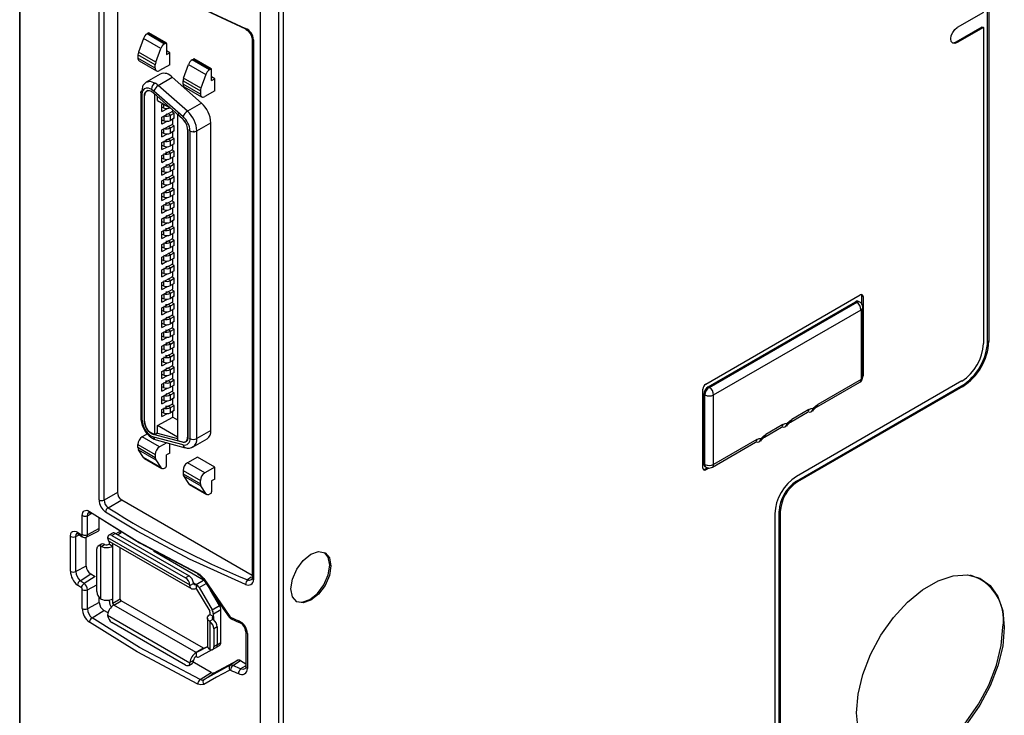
# Model space of a CAD drawing. Header units: millimetres. Extents: x 0 to 2235, y 0 to 1727.
# Tile 29 of 37: x 1518 to 1598, y 1250 to 1307. Entities that reach past the tile are written whole.
import ezdxf

# ---------------------------------------------------------------- set-up
doc = ezdxf.new("R2010")
doc.units = ezdxf.units.MM
doc.header["$LTSCALE"] = 8

msp = doc.modelspace()

# ---------------------------------------------------------------- linework, layer by layer
for p, q in [((1596.84, 1409.797), (1596.84, 1280.946)), ((1517.806, 1207.704), (1517.805, 1363.805)), ((1517.833, 1208.221), (1517.833, 1363.793)), ((1537.437, 1196.408), (1537.437, 1352.074)), ((1538.938, 1195.885), (1538.938, 1351.714)), ((1539.303, 1351.867), (1539.303, 1195.909)), ((1596.749, 1280.998), (1596.749, 1345.018)), ((1524.273, 1268.033), (1524.273, 1312.158)), ((1524.699, 1268.019), (1524.699, 1312.144)), ((1525.774, 1311.877), (1525.774, 1268.64)), ((1596.404, 1307.791), (1594.278, 1306.564)), ((1594.188, 1305.391), (1596.315, 1306.619)), ((1596.404, 1306.567), (1594.278, 1305.34)), ((1596.315, 1306.619), (1596.404, 1306.567)), ((1596.404, 1306.567), (1596.404, 1280.79)), ((1528.298, 1306.118), (1528.206, 1306.065)), ((1528.206, 1306.065), (1529.62, 1305.249)), ((1528.298, 1306.118), (1529.712, 1305.302)), ((1529.762, 1305.307), (1528.348, 1306.123)), ((1527.894, 1305.669), (1527.491, 1304.561)), ((1529.308, 1304.852), (1527.894, 1305.669)), ((1529.62, 1305.249), (1529.712, 1305.302)), ((1529.783, 1305.261), (1529.783, 1304.363)), ((1536.753, 1305.709), (1536.753, 1261.66)), ((1536.879, 1305.568), (1536.841, 1305.587)), ((1536.879, 1305.568), (1536.879, 1261.519)), ((1594.278, 1305.34), (1594.188, 1305.391)), ((1528.863, 1303.529), (1527.449, 1304.345)), ((1527.449, 1304.345), (1527.449, 1304.077)), ((1528.905, 1303.744), (1527.491, 1304.561)), ((1528.905, 1303.744), (1529.308, 1304.852)), ((1530.04, 1304.512), (1529.783, 1304.66)), ((1529.783, 1304.363), (1530.04, 1304.512)), ((1530.04, 1303.532), (1530.04, 1304.512)), ((1528.863, 1303.261), (1527.449, 1304.077)), ((1527.553, 1303.848), (1528.967, 1303.032)), ((1528.863, 1303.261), (1528.863, 1303.529)), ((1530.04, 1303.532), (1529.217, 1303.057)), ((1531.168, 1302.438), (1531.571, 1303.546)), ((1531.571, 1303.546), (1532.985, 1302.73)), ((1531.883, 1303.943), (1531.975, 1303.996)), ((1533.297, 1303.126), (1531.883, 1303.943)), ((1531.975, 1303.996), (1533.389, 1303.179)), ((1533.439, 1303.184), (1532.025, 1304.001)), ((1529.249, 1302.772), (1528.107, 1302.113)), ((1532.985, 1302.73), (1532.582, 1301.621)), ((1533.389, 1303.179), (1533.297, 1303.126)), ((1533.46, 1302.24), (1533.46, 1303.139)), ((1529.111, 1301.844), (1530.253, 1302.503)), ((1531.487, 1299.737), (1529.111, 1301.844)), ((1532.629, 1300.396), (1530.253, 1302.503)), ((1531.126, 1302.222), (1532.54, 1301.406)), ((1531.126, 1301.955), (1531.126, 1302.222)), ((1532.54, 1301.138), (1531.126, 1301.955)), ((1532.582, 1301.621), (1531.168, 1302.438)), ((1533.717, 1302.389), (1533.46, 1302.538)), ((1533.46, 1302.24), (1533.717, 1302.389)), ((1533.717, 1301.409), (1533.717, 1302.389)), ((1527.686, 1301.277), (1527.686, 1274.706)), ((1527.803, 1274.543), (1527.803, 1301.113)), ((1527.98, 1301.011), (1527.994, 1301.019)), ((1527.98, 1274.441), (1527.98, 1301.011)), ((1527.994, 1274.433), (1527.994, 1301.003)), ((1528.249, 1301.421), (1528.159, 1301.369)), ((1528.559, 1301.55), (1528.755, 1301.407)), ((1528.709, 1301.237), (1531.085, 1299.13)), ((1528.755, 1301.407), (1531.131, 1299.301)), ((1528.828, 1273.376), (1528.828, 1301.096)), ((1531.23, 1301.726), (1532.644, 1300.909)), ((1532.54, 1301.406), (1532.54, 1301.138)), ((1533.717, 1301.409), (1532.894, 1300.934)), ((1529.046, 1300.616), (1529.046, 1300.938)), ((1529.046, 1300.616), (1530.087, 1300.015)), ((1529.408, 1300.284), (1529.517, 1300.344)), ((1529.408, 1299.713), (1529.408, 1300.284)), ((1529.527, 1300.338), (1529.527, 1300.011)), ((1532.629, 1300.396), (1531.487, 1299.737)), ((1529.527, 1300.011), (1529.408, 1300.063)), ((1529.408, 1299.713), (1529.867, 1299.964)), ((1529.408, 1299.247), (1530.289, 1299.73)), ((1530.105, 1299.411), (1529.912, 1299.523)), ((1530.105, 1299.411), (1530.408, 1299.589)), ((1530.105, 1298.99), (1530.105, 1299.411)), ((1530.408, 1299.589), (1530.224, 1299.695)), ((1530.289, 1299.73), (1530.289, 1299.836)), ((1530.408, 1299.163), (1530.408, 1299.589)), ((1530.667, 1299.484), (1530.873, 1299.612)), ((1530.667, 1299.484), (1530.667, 1272.865)), ((1531.082, 1299.116), (1530.667, 1299.484)), ((1529.408, 1298.676), (1529.408, 1299.247)), ((1529.559, 1298.953), (1529.408, 1299.004)), ((1529.852, 1298.919), (1529.408, 1298.676)), ((1529.408, 1298.21), (1530.289, 1298.693)), ((1529.559, 1299.33), (1529.559, 1298.953)), ((1530.408, 1299.163), (1530.105, 1298.99)), ((1530.115, 1298.38), (1530.408, 1298.552)), ((1530.408, 1298.552), (1530.224, 1298.658)), ((1530.289, 1298.693), (1530.289, 1299.095)), ((1530.408, 1298.126), (1530.408, 1298.552)), ((1531.093, 1299.123), (1531.082, 1299.116)), ((1532.258, 1298.133), (1533.399, 1298.792)), ((1533.399, 1273.692), (1533.399, 1298.792)), ((1529.408, 1297.639), (1529.408, 1298.21)), ((1529.527, 1297.937), (1529.408, 1297.989)), ((1529.408, 1297.639), (1529.867, 1297.89)), ((1529.527, 1298.275), (1529.527, 1297.937)), ((1530.115, 1298.38), (1529.922, 1298.492)), ((1530.115, 1297.959), (1530.115, 1298.38)), ((1530.408, 1298.126), (1530.115, 1297.959)), ((1530.289, 1297.656), (1530.289, 1298.058)), ((1531.501, 1298.243), (1531.515, 1298.251)), ((1531.501, 1298.243), (1531.501, 1273.143)), ((1531.515, 1298.235), (1531.515, 1273.135)), ((1531.692, 1298.133), (1531.692, 1273.033)), ((1532.258, 1273.033), (1532.258, 1298.133)), ((1529.408, 1297.173), (1530.289, 1297.656)), ((1529.408, 1296.602), (1529.408, 1297.173)), ((1529.559, 1296.879), (1529.408, 1296.93)), ((1529.559, 1297.256), (1529.559, 1296.879)), ((1530.105, 1297.337), (1529.912, 1297.449)), ((1530.105, 1297.337), (1530.408, 1297.515)), ((1530.105, 1296.916), (1530.105, 1297.337)), ((1530.408, 1297.089), (1530.105, 1296.916)), ((1530.408, 1297.515), (1530.224, 1297.621)), ((1530.289, 1296.619), (1530.289, 1297.021)), ((1530.408, 1297.089), (1530.408, 1297.515)), ((1529.408, 1296.602), (1529.852, 1296.845)), ((1529.408, 1296.136), (1530.289, 1296.619)), ((1529.408, 1295.565), (1529.408, 1296.136)), ((1529.527, 1296.201), (1529.527, 1295.863)), ((1530.115, 1296.306), (1529.922, 1296.418)), ((1530.115, 1296.306), (1530.408, 1296.478)), ((1530.115, 1295.885), (1530.115, 1296.306)), ((1530.408, 1296.478), (1530.224, 1296.584)), ((1530.408, 1296.052), (1530.408, 1296.478)), ((1529.527, 1295.863), (1529.408, 1295.915)), ((1529.408, 1295.565), (1529.867, 1295.816)), ((1529.408, 1295.099), (1530.289, 1295.582)), ((1530.105, 1295.263), (1529.912, 1295.375)), ((1530.105, 1295.263), (1530.408, 1295.441)), ((1530.408, 1296.052), (1530.115, 1295.885)), ((1530.408, 1295.441), (1530.224, 1295.547)), ((1530.289, 1295.582), (1530.289, 1295.984)), ((1530.408, 1295.015), (1530.408, 1295.441)), ((1529.408, 1294.528), (1529.408, 1295.099)), ((1529.559, 1294.805), (1529.408, 1294.856)), ((1529.408, 1294.528), (1529.852, 1294.771)), ((1529.408, 1294.062), (1530.289, 1294.545)), ((1529.559, 1295.182), (1529.559, 1294.805)), ((1530.105, 1294.842), (1530.105, 1295.263)), ((1530.408, 1295.015), (1530.105, 1294.842)), ((1530.289, 1294.545), (1530.289, 1294.947)), ((1529.408, 1293.491), (1529.408, 1294.062)), ((1529.527, 1293.789), (1529.408, 1293.841)), ((1529.408, 1293.491), (1529.867, 1293.742)), ((1529.527, 1294.127), (1529.527, 1293.789)), ((1530.115, 1294.232), (1529.922, 1294.344)), ((1530.115, 1294.232), (1530.408, 1294.404)), ((1530.115, 1293.811), (1530.115, 1294.232)), ((1530.408, 1293.978), (1530.115, 1293.811)), ((1530.408, 1294.404), (1530.224, 1294.51)), ((1530.289, 1293.508), (1530.289, 1293.91)), ((1530.408, 1293.978), (1530.408, 1294.404)), ((1529.408, 1293.025), (1530.289, 1293.508)), ((1529.408, 1292.454), (1529.408, 1293.025)), ((1529.559, 1293.108), (1529.559, 1292.731)), ((1530.105, 1293.189), (1529.912, 1293.301)), ((1530.105, 1293.189), (1530.408, 1293.367)), ((1530.105, 1292.768), (1530.105, 1293.189)), ((1530.408, 1292.941), (1530.105, 1292.768)), ((1530.408, 1293.367), (1530.224, 1293.473)), ((1530.408, 1292.941), (1530.408, 1293.367)), ((1529.559, 1292.731), (1529.408, 1292.782)), ((1529.408, 1292.454), (1529.852, 1292.697)), ((1529.408, 1291.988), (1530.289, 1292.471)), ((1530.115, 1292.158), (1529.922, 1292.27)), ((1530.115, 1292.158), (1530.408, 1292.33)), ((1530.115, 1291.737), (1530.115, 1292.158)), ((1530.408, 1292.33), (1530.224, 1292.436)), ((1530.289, 1292.471), (1530.289, 1292.873)), ((1530.408, 1291.904), (1530.408, 1292.33)), ((1529.408, 1291.417), (1529.408, 1291.988)), ((1529.527, 1291.715), (1529.408, 1291.767)), ((1529.408, 1291.417), (1529.867, 1291.668)), ((1529.408, 1290.951), (1530.289, 1291.434)), ((1529.527, 1292.053), (1529.527, 1291.715)), ((1530.408, 1291.904), (1530.115, 1291.737)), ((1530.408, 1291.293), (1530.224, 1291.399)), ((1530.289, 1291.434), (1530.289, 1291.836)), ((1529.408, 1290.38), (1529.408, 1290.951)), ((1529.559, 1290.657), (1529.408, 1290.708)), ((1529.408, 1290.38), (1529.852, 1290.623)), ((1529.559, 1291.034), (1529.559, 1290.657)), ((1530.105, 1291.115), (1529.912, 1291.227)), ((1530.105, 1291.115), (1530.408, 1291.293)), ((1530.105, 1290.694), (1530.105, 1291.115)), ((1530.408, 1290.867), (1530.105, 1290.694)), ((1530.289, 1290.397), (1530.289, 1290.799)), ((1530.408, 1290.867), (1530.408, 1291.293)), ((1529.408, 1289.914), (1530.289, 1290.397)), ((1529.408, 1289.343), (1529.408, 1289.914)), ((1529.527, 1289.979), (1529.527, 1289.641)), ((1530.115, 1290.084), (1529.922, 1290.196)), ((1530.115, 1290.084), (1530.408, 1290.256)), ((1530.115, 1289.663), (1530.115, 1290.084)), ((1530.408, 1289.83), (1530.115, 1289.663)), ((1530.408, 1290.256), (1530.224, 1290.362)), ((1530.289, 1289.36), (1530.289, 1289.762)), ((1530.408, 1289.83), (1530.408, 1290.256)), ((1529.527, 1289.641), (1529.408, 1289.693)), ((1529.408, 1289.343), (1529.867, 1289.594)), ((1529.408, 1288.877), (1530.289, 1289.36)), ((1529.559, 1288.96), (1529.559, 1288.582)), ((1530.105, 1289.041), (1529.912, 1289.153)), ((1530.105, 1289.041), (1530.408, 1289.219)), ((1530.105, 1288.62), (1530.105, 1289.041)), ((1530.408, 1289.219), (1530.224, 1289.325)), ((1530.408, 1288.793), (1530.408, 1289.219)), ((1529.408, 1288.306), (1529.408, 1288.877)), ((1529.559, 1288.582), (1529.408, 1288.634)), ((1529.408, 1288.306), (1529.852, 1288.549)), ((1529.408, 1287.84), (1530.289, 1288.323)), ((1530.115, 1288.01), (1529.922, 1288.122)), ((1530.408, 1288.793), (1530.105, 1288.62)), ((1530.115, 1288.01), (1530.408, 1288.182)), ((1530.408, 1288.182), (1530.224, 1288.288)), ((1530.289, 1288.323), (1530.289, 1288.725)), ((1530.408, 1287.756), (1530.408, 1288.182)), ((1529.408, 1287.269), (1529.408, 1287.84)), ((1529.527, 1287.567), (1529.408, 1287.619)), ((1529.408, 1287.269), (1529.867, 1287.52)), ((1529.527, 1287.905), (1529.527, 1287.567)), ((1530.115, 1287.589), (1530.115, 1288.01)), ((1530.408, 1287.756), (1530.115, 1287.589)), ((1530.289, 1287.286), (1530.289, 1287.688)), ((1529.408, 1286.803), (1530.289, 1287.286)), ((1529.408, 1286.232), (1529.408, 1286.803)), ((1529.559, 1286.508), (1529.408, 1286.56)), ((1529.559, 1286.886), (1529.559, 1286.508)), ((1530.105, 1286.967), (1529.912, 1287.079)), ((1530.105, 1286.967), (1530.408, 1287.145)), ((1530.105, 1286.546), (1530.105, 1286.967)), ((1530.408, 1286.719), (1530.105, 1286.546)), ((1530.408, 1287.145), (1530.224, 1287.251)), ((1530.289, 1286.249), (1530.289, 1286.651)), ((1530.408, 1286.719), (1530.408, 1287.145)), ((1529.408, 1286.232), (1529.852, 1286.475)), ((1529.408, 1285.766), (1530.289, 1286.249)), ((1529.408, 1285.195), (1529.408, 1285.766)), ((1529.527, 1285.831), (1529.527, 1285.493)), ((1530.115, 1285.936), (1529.922, 1286.048)), ((1530.115, 1285.936), (1530.408, 1286.108)), ((1530.115, 1285.515), (1530.115, 1285.936)), ((1530.408, 1286.108), (1530.224, 1286.214)), ((1530.408, 1285.682), (1530.408, 1286.108)), ((1529.527, 1285.493), (1529.408, 1285.545)), ((1529.408, 1285.195), (1529.867, 1285.446)), ((1529.408, 1284.729), (1530.289, 1285.212)), ((1530.105, 1284.893), (1529.912, 1285.005)), ((1530.105, 1284.893), (1530.408, 1285.071)), ((1530.105, 1284.472), (1530.105, 1284.893)), ((1530.408, 1285.682), (1530.115, 1285.515)), ((1530.408, 1285.071), (1530.224, 1285.177)), ((1530.289, 1285.212), (1530.289, 1285.614)), ((1530.408, 1284.645), (1530.408, 1285.071)), ((1529.408, 1284.158), (1529.408, 1284.729)), ((1529.559, 1284.434), (1529.408, 1284.486)), ((1529.408, 1284.158), (1529.852, 1284.401)), ((1529.408, 1283.692), (1530.289, 1284.175)), ((1529.559, 1284.812), (1529.559, 1284.434)), ((1530.408, 1284.645), (1530.105, 1284.472)), ((1530.408, 1284.034), (1530.224, 1284.14)), ((1530.289, 1284.175), (1530.289, 1284.577)), ((1573.765, 1277.481), (1586.351, 1284.747)), ((1573.958, 1277.259), (1585.979, 1284.199)), ((1574.048, 1277.208), (1586.068, 1284.147)), ((1586.068, 1284.147), (1585.979, 1284.199)), ((1586.318, 1284.172), (1586.229, 1284.224)), ((1586.497, 1283.982), (1586.497, 1284.661)), ((1586.497, 1284.661), (1586.588, 1284.61)), ((1586.588, 1284.61), (1586.588, 1278.16)), ((1529.408, 1283.121), (1529.408, 1283.692)), ((1529.527, 1283.419), (1529.408, 1283.471)), ((1529.408, 1283.121), (1529.867, 1283.372)), ((1529.527, 1283.757), (1529.527, 1283.419)), ((1530.115, 1283.862), (1529.922, 1283.974)), ((1530.115, 1283.862), (1530.408, 1284.034)), ((1530.115, 1283.441), (1530.115, 1283.862)), ((1530.408, 1283.608), (1530.115, 1283.441)), ((1530.289, 1283.138), (1530.289, 1283.54)), ((1530.408, 1283.608), (1530.408, 1284.034)), ((1574.401, 1276.595), (1586.422, 1283.535)), ((1586.422, 1283.535), (1586.422, 1277.86)), ((1586.568, 1278.064), (1586.568, 1283.739)), ((1529.408, 1282.655), (1530.289, 1283.138)), ((1529.408, 1282.084), (1529.408, 1282.655)), ((1529.559, 1282.738), (1529.559, 1282.36)), ((1530.105, 1282.819), (1529.912, 1282.931)), ((1530.105, 1282.819), (1530.408, 1282.997)), ((1530.105, 1282.398), (1530.105, 1282.819)), ((1530.408, 1282.571), (1530.105, 1282.398)), ((1530.408, 1282.997), (1530.224, 1283.103)), ((1530.289, 1282.101), (1530.289, 1282.503)), ((1530.408, 1282.571), (1530.408, 1282.997)), ((1529.559, 1282.36), (1529.408, 1282.412)), ((1529.408, 1282.084), (1529.852, 1282.327)), ((1529.408, 1281.618), (1530.289, 1282.101)), ((1529.527, 1281.683), (1529.527, 1281.345)), ((1530.115, 1281.788), (1529.903, 1281.911)), ((1530.115, 1281.788), (1530.408, 1281.96)), ((1530.115, 1281.367), (1530.115, 1281.788)), ((1530.408, 1281.96), (1530.224, 1282.066)), ((1530.408, 1281.533), (1530.408, 1281.96)), ((1529.408, 1281.047), (1529.408, 1281.618)), ((1529.527, 1281.345), (1529.408, 1281.397)), ((1529.408, 1281.047), (1529.867, 1281.298)), ((1529.408, 1280.581), (1530.289, 1281.064)), ((1530.105, 1280.745), (1530.408, 1280.923)), ((1530.408, 1281.533), (1530.115, 1281.367)), ((1530.408, 1280.923), (1530.224, 1281.029)), ((1530.289, 1281.064), (1530.289, 1281.466)), ((1530.408, 1280.496), (1530.408, 1280.923)), ((1596.749, 1280.998), (1596.84, 1280.946)), ((1529.408, 1280.01), (1529.408, 1280.581)), ((1529.559, 1280.286), (1529.408, 1280.338)), ((1529.408, 1280.01), (1529.852, 1280.253)), ((1529.559, 1280.664), (1529.559, 1280.286)), ((1530.105, 1280.745), (1529.912, 1280.857)), ((1530.105, 1280.324), (1530.105, 1280.745)), ((1530.408, 1280.496), (1530.105, 1280.324)), ((1530.289, 1280.027), (1530.289, 1280.429)), ((1529.408, 1279.544), (1530.289, 1280.027)), ((1529.408, 1278.973), (1529.408, 1279.544)), ((1529.527, 1279.271), (1529.408, 1279.323)), ((1529.527, 1279.609), (1529.527, 1279.271)), ((1530.115, 1279.714), (1529.922, 1279.826)), ((1530.115, 1279.714), (1530.408, 1279.886)), ((1530.115, 1279.293), (1530.115, 1279.714)), ((1530.408, 1279.459), (1530.115, 1279.293)), ((1530.408, 1279.886), (1530.224, 1279.992)), ((1530.289, 1278.99), (1530.289, 1279.392)), ((1530.408, 1279.459), (1530.408, 1279.886)), ((1529.408, 1278.973), (1529.867, 1279.224)), ((1529.408, 1278.507), (1530.289, 1278.99)), ((1529.408, 1277.936), (1529.408, 1278.507)), ((1529.559, 1278.59), (1529.559, 1278.212)), ((1530.105, 1278.671), (1529.912, 1278.783)), ((1530.105, 1278.671), (1530.408, 1278.849)), ((1530.105, 1278.25), (1530.105, 1278.671)), ((1530.408, 1278.849), (1530.224, 1278.955)), ((1530.408, 1278.422), (1530.408, 1278.849)), ((1529.559, 1278.212), (1529.408, 1278.264)), ((1529.408, 1277.936), (1529.852, 1278.179)), ((1529.408, 1277.47), (1530.289, 1277.953)), ((1530.115, 1277.64), (1529.922, 1277.752)), ((1530.408, 1278.422), (1530.105, 1278.25)), ((1530.115, 1277.64), (1530.408, 1277.812)), ((1530.408, 1277.812), (1530.224, 1277.918)), ((1530.289, 1277.953), (1530.289, 1278.355)), ((1530.408, 1277.385), (1530.408, 1277.812)), ((1594.636, 1277.729), (1581.158, 1269.948)), ((1586.422, 1277.86), (1582.893, 1275.823)), ((1586.568, 1278.171), (1586.588, 1278.16)), ((1529.408, 1276.899), (1529.408, 1277.47)), ((1529.527, 1277.197), (1529.408, 1277.249)), ((1529.408, 1276.899), (1529.867, 1277.15)), ((1529.408, 1276.433), (1530.289, 1276.916)), ((1529.527, 1277.535), (1529.527, 1277.197)), ((1530.115, 1277.219), (1530.115, 1277.64)), ((1530.408, 1277.385), (1530.115, 1277.219)), ((1530.408, 1276.775), (1530.224, 1276.881)), ((1530.289, 1276.916), (1530.289, 1277.318)), ((1573.528, 1270.62), (1573.528, 1277.071)), ((1573.958, 1277.259), (1574.048, 1277.208)), ((1581.154, 1269.547), (1594.628, 1277.325)), ((1594.719, 1277.273), (1581.245, 1269.494)), ((1582.79, 1275.594), (1586.318, 1277.631)), ((1594.628, 1277.325), (1594.719, 1277.273)), ((1529.408, 1275.862), (1529.408, 1276.433)), ((1529.559, 1276.138), (1529.408, 1276.19)), ((1529.408, 1275.862), (1529.852, 1276.105)), ((1529.559, 1276.516), (1529.559, 1276.138)), ((1530.105, 1276.597), (1529.912, 1276.709)), ((1530.105, 1276.597), (1530.408, 1276.775)), ((1530.105, 1276.176), (1530.105, 1276.597)), ((1530.408, 1276.348), (1530.105, 1276.176)), ((1530.289, 1275.879), (1530.289, 1276.281)), ((1530.408, 1276.348), (1530.408, 1276.775)), ((1573.604, 1270.972), (1573.604, 1276.647)), ((1573.604, 1276.647), (1573.694, 1276.595)), ((1573.694, 1270.92), (1573.694, 1276.595)), ((1574.401, 1270.92), (1574.401, 1276.595)), ((1529.408, 1275.396), (1530.289, 1275.879)), ((1529.408, 1274.825), (1529.408, 1275.396)), ((1529.527, 1275.461), (1529.527, 1275.123)), ((1530.115, 1275.566), (1529.922, 1275.678)), ((1530.115, 1275.566), (1530.408, 1275.738)), ((1530.115, 1275.145), (1530.115, 1275.566)), ((1530.408, 1275.311), (1530.115, 1275.145)), ((1530.408, 1275.738), (1530.224, 1275.844)), ((1530.289, 1274.777), (1530.289, 1275.244)), ((1530.408, 1275.311), (1530.408, 1275.738)), ((1582.172, 1275.406), (1580.772, 1274.598)), ((1527.994, 1274.449), (1527.98, 1274.441)), ((1529.046, 1274.095), (1530.289, 1274.777)), ((1529.527, 1275.123), (1529.408, 1275.175)), ((1529.408, 1274.825), (1529.867, 1275.076)), ((1530.289, 1274.777), (1530.667, 1274.559)), ((1580.669, 1274.369), (1582.069, 1275.177)), ((1529.046, 1273.499), (1529.046, 1274.095)), ((1530.667, 1273.159), (1529.046, 1274.095)), ((1533.399, 1273.692), (1532.258, 1273.033)), ((1578.547, 1273.145), (1579.947, 1273.953)), ((1580.051, 1274.182), (1578.651, 1273.373)), ((1528.224, 1273.415), (1527.803, 1273.171)), ((1529.217, 1272.355), (1527.803, 1273.171)), ((1528.737, 1273.389), (1528.709, 1273.373)), ((1531.085, 1272.736), (1528.709, 1273.373)), ((1531.131, 1272.513), (1528.755, 1273.149)), ((1528.828, 1273.376), (1529.046, 1273.499)), ((1528.922, 1273.495), (1530.667, 1273.028)), ((1528.935, 1272.926), (1531.31, 1272.29)), ((1530.667, 1272.865), (1531.082, 1272.754)), ((1531.515, 1273.151), (1531.501, 1273.143)), ((1531.953, 1272.36), (1533.094, 1273.019)), ((1577.93, 1272.957), (1574.401, 1270.92)), ((1527.449, 1272.559), (1528.863, 1271.742)), ((1527.449, 1272.291), (1527.449, 1272.559)), ((1528.863, 1271.474), (1527.449, 1272.291)), ((1527.491, 1272.123), (1528.905, 1271.307)), ((1527.894, 1271.48), (1527.491, 1272.123)), ((1529.804, 1272.693), (1529.217, 1272.355)), ((1530.04, 1271.85), (1530.04, 1272.63)), ((1531.106, 1272.748), (1531.085, 1272.736)), ((1531.335, 1272.777), (1531.425, 1272.829)), ((1574.298, 1270.691), (1577.826, 1272.728)), ((1529.308, 1270.664), (1527.894, 1271.48)), ((1527.956, 1271.419), (1529.37, 1270.603)), ((1528.863, 1271.742), (1528.863, 1271.474)), ((1528.905, 1271.307), (1529.308, 1270.664)), ((1530.04, 1271.85), (1529.783, 1271.701)), ((1529.783, 1270.803), (1529.783, 1271.701)), ((1532.303, 1271.524), (1531.48, 1271.048)), ((1533.717, 1270.707), (1532.303, 1271.524)), ((1529.62, 1270.628), (1529.712, 1270.681)), ((1531.126, 1270.436), (1532.54, 1269.62)), ((1531.126, 1270.436), (1531.126, 1270.168)), ((1532.894, 1270.232), (1531.48, 1271.048)), ((1533.717, 1270.707), (1532.894, 1270.232)), ((1533.717, 1269.727), (1533.717, 1270.707)), ((1573.604, 1270.972), (1573.694, 1270.92)), ((1573.675, 1270.537), (1573.882, 1270.656)), ((1573.675, 1270.537), (1573.765, 1270.483)), ((1573.708, 1270.743), (1573.798, 1270.691)), ((1574.016, 1270.628), (1573.765, 1270.483)), ((1531.126, 1270.168), (1532.54, 1269.352)), ((1531.168, 1270), (1532.582, 1269.184)), ((1531.168, 1270), (1531.571, 1269.358)), ((1533.717, 1269.727), (1533.46, 1269.579)), ((1531.571, 1269.358), (1532.985, 1268.541)), ((1531.633, 1269.297), (1533.047, 1268.48)), ((1532.54, 1269.352), (1532.54, 1269.62)), ((1532.985, 1268.541), (1532.582, 1269.184)), ((1533.46, 1269.579), (1533.46, 1268.681)), ((1581.245, 1269.494), (1581.154, 1269.547)), ((1525.774, 1268.64), (1524.699, 1268.019)), ((1525.02, 1267.389), (1526.127, 1268.028)), ((1526.127, 1268.028), (1536.753, 1261.894)), ((1533.389, 1268.558), (1533.297, 1268.505)), ((1522.908, 1265.206), (1522.908, 1266.758)), ((1522.908, 1266.758), (1522.926, 1266.747)), ((1523.339, 1266.74), (1523.566, 1266.859)), ((1523.339, 1265.189), (1523.339, 1266.74)), ((1523.487, 1267.09), (1527.379, 1264.667)), ((1523.618, 1266.886), (1523.723, 1266.94)), ((1523.704, 1266.952), (1527.58, 1264.539)), ((1524.3, 1265.689), (1524.3, 1266.581)), ((1527.379, 1265.472), (1524.808, 1267.034)), ((1579.391, 1266.885), (1579.391, 1219.868)), ((1579.74, 1219.801), (1579.74, 1267.098)), ((1579.74, 1267.098), (1579.832, 1267.045)), ((1579.832, 1267.045), (1579.832, 1219.749)), ((1524.3, 1265.689), (1523.339, 1265.189)), ((1521.947, 1262.207), (1521.947, 1265.065)), ((1521.947, 1265.065), (1521.969, 1265.051)), ((1522.382, 1265.045), (1522.664, 1265.191)), ((1522.382, 1262.187), (1522.382, 1265.045)), ((1522.515, 1265.39), (1522.837, 1265.166)), ((1522.574, 1265.254), (1522.9, 1265.028)), ((1523.225, 1264.987), (1524.208, 1265.473)), ((1523.234, 1262.63), (1523.234, 1264.995)), ((1524.978, 1264.962), (1531.69, 1261.088)), ((1524.978, 1264.962), (1524.978, 1264.923)), ((1525.363, 1265.315), (1525.08, 1265.152)), ((1525.613, 1265.29), (1525.33, 1265.127)), ((1525.33, 1265.127), (1531.338, 1261.658)), ((1525.613, 1265.29), (1531.621, 1261.822)), ((1525.833, 1265.382), (1525.643, 1265.272)), ((1525.79, 1265.188), (1526.082, 1265.357)), ((1524.093, 1260.55), (1524.093, 1264.028)), ((1524.479, 1264.421), (1524.196, 1264.257)), ((1524.411, 1259.96), (1524.411, 1264.251)), ((1524.447, 1264.233), (1524.411, 1264.251)), ((1524.447, 1264.233), (1524.732, 1264.398)), ((1524.732, 1264.398), (1524.694, 1264.414)), ((1525.118, 1264.416), (1525.118, 1264.645)), ((1525.118, 1264.416), (1525.401, 1264.253)), ((1525.122, 1264.643), (1531.837, 1260.766)), ((1525.401, 1264.253), (1525.401, 1264.482)), ((1525.401, 1259.958), (1525.401, 1264.253)), ((1526.012, 1259.927), (1526.012, 1264.129)), ((1527.379, 1264.667), (1532.331, 1262.052)), ((1527.58, 1264.539), (1532.335, 1262.027)), ((1532.798, 1261.48), (1528.709, 1263.841)), ((1523.234, 1262.63), (1522.382, 1262.187)), ((1522.734, 1261.427), (1523.608, 1261.985)), ((1523.961, 1261.783), (1523.055, 1261.204)), ((1523.608, 1261.985), (1523.961, 1261.783)), ((1531.621, 1261.822), (1531.338, 1261.658)), ((1532.811, 1261.616), (1534.942, 1258.504)), ((1536.688, 1261.721), (1536.392, 1261.512)), ((1522.837, 1260.854), (1522.515, 1261.078)), ((1523.055, 1261.204), (1522.734, 1261.427)), ((1523.339, 1260.698), (1524.093, 1261.09)), ((1531.693, 1261.047), (1531.69, 1261.088)), ((1531.693, 1261.047), (1531.978, 1261.211)), ((1531.978, 1261.211), (1531.973, 1261.251)), ((1531.973, 1261.251), (1532.187, 1261.127)), ((1532.187, 1261.127), (1532.798, 1261.48)), ((1532.187, 1261.127), (1532.187, 1260.801)), ((1532.433, 1260.87), (1533.01, 1261.202)), ((1532.433, 1260.87), (1533.496, 1259.063)), ((1536.879, 1261.519), (1536.841, 1261.538)), ((1522.908, 1259.164), (1522.908, 1260.715)), ((1522.908, 1260.715), (1522.926, 1260.704)), ((1523.339, 1259.147), (1523.339, 1260.698)), ((1524.3, 1259.646), (1524.3, 1260.058)), ((1532.236, 1260.749), (1533.299, 1258.943)), ((1534.107, 1259.416), (1533.37, 1260.668)), ((1524.3, 1259.646), (1523.339, 1259.147)), ((1524.411, 1259.96), (1524.447, 1259.938)), ((1525.118, 1259.737), (1525.118, 1259.859)), ((1525.401, 1259.574), (1525.401, 1259.958)), ((1526.012, 1259.927), (1525.401, 1259.574)), ((1525.471, 1259.452), (1526.082, 1259.804)), ((1532.187, 1255.575), (1525.471, 1259.452)), ((1532.798, 1255.928), (1526.082, 1259.804)), ((1533.496, 1259.063), (1534.107, 1259.416)), ((1523.704, 1258.395), (1524.668, 1259.01)), ((1527.579, 1255.982), (1523.704, 1258.395)), ((1525.009, 1258.814), (1524.668, 1259.01)), ((1524.978, 1258.636), (1524.978, 1258.593)), ((1531.69, 1254.719), (1524.978, 1258.593)), ((1533.115, 1258.391), (1533.115, 1256.105)), ((1533.32, 1258.872), (1533.32, 1258.677)), ((1533.32, 1258.677), (1533.603, 1258.513)), ((1534.214, 1259.061), (1533.603, 1258.708)), ((1533.603, 1258.513), (1533.603, 1258.708)), ((1533.603, 1258.513), (1533.603, 1258.266)), ((1534.214, 1256.385), (1534.214, 1259.061)), ((1535.003, 1258.451), (1535.648, 1258.17)), ((1527.379, 1255.621), (1523.488, 1258.043)), ((1531.338, 1254.554), (1525.33, 1258.023)), ((1533.286, 1258.126), (1533.571, 1258.291)), ((1533.32, 1258.103), (1533.286, 1258.126)), ((1533.32, 1258.103), (1533.32, 1255.821)), ((1533.603, 1258.266), (1533.571, 1258.291)), ((1533.921, 1257.677), (1533.639, 1257.513)), ((1533.921, 1257.677), (1533.921, 1256.207)), ((1535.056, 1258.318), (1535.708, 1258.034)), ((1533.639, 1257.513), (1533.639, 1256.044)), ((1536.253, 1257.274), (1536.253, 1254.416)), ((1536.376, 1257.134), (1536.341, 1257.151)), ((1536.376, 1257.134), (1536.376, 1254.276)), ((1532.512, 1253.376), (1527.579, 1255.982)), ((1533.121, 1256.052), (1532.236, 1255.57)), ((1532.847, 1255.922), (1533.118, 1256.07)), ((1533.535, 1255.815), (1533.818, 1255.978)), ((1533.921, 1256.207), (1533.639, 1256.044)), ((1533.858, 1256.01), (1534.107, 1256.154)), ((1533.921, 1256.216), (1534.214, 1256.385)), ((1532.331, 1253.005), (1527.379, 1255.621)), ((1532.798, 1255.928), (1532.187, 1255.575)), ((1532.187, 1255.575), (1532.187, 1255.248)), ((1532.847, 1255.922), (1532.236, 1255.57)), ((1533.486, 1255.796), (1532.433, 1255.222)), ((1533.286, 1255.84), (1533.32, 1255.821)), ((1531.588, 1254.53), (1531.871, 1254.693)), ((1531.69, 1254.719), (1531.693, 1254.759)), ((1531.978, 1254.923), (1531.693, 1254.759)), ((1533.42, 1253.954), (1531.87, 1254.85)), ((1531.973, 1254.882), (1531.978, 1254.923)), ((1534.966, 1254.533), (1532.842, 1253.37)), ((1533.678, 1253.927), (1535.59, 1254.948)), ((1535.59, 1254.948), (1534.966, 1254.533)), ((1535.176, 1254.515), (1535.816, 1254.923)), ((1535.818, 1254.234), (1535.176, 1254.515)), ((1535.816, 1254.923), (1536.253, 1254.667)), ((1536.193, 1254.474), (1535.818, 1254.234)), ((1532.512, 1253.376), (1533.42, 1253.954)), ((1532.842, 1253.37), (1533.678, 1253.927)), ((1536.376, 1254.276), (1536.341, 1254.294))]:
    msp.add_line(p, q)
at = {"flags": 128}
for points in [[(1527.379, 1310.913), (1531.654, 1308.618), (1536.226, 1306.499)], [(1527.58, 1310.784), (1531.843, 1308.496), (1536.231, 1306.462)], [(1594.278, 1305.34), (1594.075, 1305.269), (1593.903, 1305.302), (1593.788, 1305.435), (1593.748, 1305.646), (1593.788, 1305.903), (1593.903, 1306.169), (1594.075, 1306.401), (1594.278, 1306.564)], [(1536.226, 1306.499), (1536.238, 1306.418), (1536.273, 1306.369)], [(1536.273, 1306.369), (1536.327, 1306.358), (1536.392, 1306.388)], [(1536.754, 1305.702), (1536.777, 1305.641), (1536.841, 1305.587)], [(1593.861, 1305.333), (1593.985, 1305.321), (1594.188, 1305.391)], [(1527.803, 1301.44), (1527.882, 1301.853), (1528.107, 1302.113), (1528.444, 1302.178), (1528.842, 1302.04)], [(1527.686, 1301.277), (1527.716, 1301.365), (1527.803, 1301.44)], [(1527.803, 1301.113), (1527.716, 1301.188), (1527.686, 1301.277)], [(1527.803, 1301.113), (1527.807, 1301.198), (1527.86, 1301.414), (1528.024, 1301.603), (1528.146, 1301.647), (1528.284, 1301.649), (1528.559, 1301.55)], [(1527.98, 1301.011), (1527.995, 1301.154), (1528.039, 1301.273), (1528.111, 1301.36), (1528.206, 1301.411), (1528.32, 1301.424), (1528.446, 1301.398), (1528.578, 1301.335), (1528.709, 1301.237)], [(1528.828, 1301.096), (1528.692, 1301.235), (1528.547, 1301.336), (1528.403, 1301.394), (1528.27, 1301.405), (1528.155, 1301.367), (1528.068, 1301.283), (1528.012, 1301.159), (1527.994, 1301.003)], [(1532.046, 1298.002), (1532.042, 1298.055), (1531.989, 1298.134)], [(1586.568, 1283.739), (1586.53, 1283.628), (1586.422, 1283.535)], [(1586.318, 1277.631), (1586.318, 1277.631), (1586.395, 1277.719), (1586.422, 1277.86)], [(1586.568, 1278.064), (1586.53, 1277.953), (1586.422, 1277.86)], [(1582.172, 1275.406), (1582.358, 1275.485), (1582.533, 1275.5)], [(1582.52, 1275.342), (1582.543, 1275.376), (1582.543, 1275.442), (1582.533, 1275.5)], [(1582.533, 1275.5), (1582.706, 1275.685), (1582.893, 1275.823)], [(1580.412, 1274.276), (1580.585, 1274.461), (1580.772, 1274.598)], [(1582.068, 1275.177), (1582.115, 1275.2), (1582.138, 1275.207), (1582.136, 1275.207)], [(1579.947, 1273.952), (1579.994, 1273.976), (1580.017, 1273.982), (1580.015, 1273.982)], [(1580.051, 1274.182), (1580.237, 1274.26), (1580.412, 1274.276)], [(1580.399, 1274.117), (1580.422, 1274.152), (1580.422, 1274.218), (1580.412, 1274.276)], [(1531.082, 1272.754), (1531.169, 1272.74), (1531.25, 1272.745), (1531.322, 1272.77), (1531.384, 1272.813), (1531.434, 1272.874), (1531.471, 1272.951), (1531.493, 1273.041), (1531.501, 1273.143)], [(1531.515, 1273.135), (1531.507, 1273.03), (1531.484, 1272.938), (1531.447, 1272.859), (1531.395, 1272.797), (1531.332, 1272.752), (1531.257, 1272.727), (1531.175, 1272.722), (1531.085, 1272.736)], [(1577.93, 1272.957), (1578.116, 1273.036), (1578.29, 1273.051)], [(1578.277, 1272.892), (1578.301, 1272.927), (1578.301, 1272.993), (1578.29, 1273.051)], [(1578.29, 1273.051), (1578.464, 1273.237), (1578.651, 1273.373)], [(1577.826, 1272.728), (1577.873, 1272.751), (1577.895, 1272.758), (1577.893, 1272.758)], [(1574.048, 1270.624), (1574.24, 1270.663), (1574.297, 1270.693)], [(1522.908, 1266.758), (1522.947, 1266.993), (1522.998, 1267.087), (1523.067, 1267.15), (1523.267, 1267.185), (1523.375, 1267.154), (1523.487, 1267.09)], [(1523.339, 1266.74), (1523.366, 1266.904), (1523.445, 1267.001), (1523.452, 1267.003)], [(1523.451, 1267.005), (1523.471, 1266.998), (1523.552, 1266.952)], [(1524.191, 1265.467), (1524.201, 1265.47), (1524.243, 1265.505), (1524.275, 1265.557), (1524.3, 1265.689)], [(1521.947, 1265.065), (1521.985, 1265.299), (1522.036, 1265.392), (1522.103, 1265.455), (1522.299, 1265.487), (1522.404, 1265.455), (1522.515, 1265.39)], [(1522.382, 1265.045), (1522.408, 1265.208), (1522.484, 1265.303), (1522.491, 1265.304)], [(1522.493, 1265.305), (1522.503, 1265.298), (1522.577, 1265.252)], [(1522.515, 1265.39), (1522.53, 1265.309), (1522.576, 1265.254)], [(1522.837, 1265.166), (1522.864, 1265.153), (1522.888, 1265.158), (1522.903, 1265.176), (1522.908, 1265.206)], [(1522.837, 1265.166), (1522.852, 1265.086), (1522.899, 1265.028)], [(1525.33, 1265.127), (1525.265, 1265.157), (1525.203, 1265.173), (1525.145, 1265.173), (1525.093, 1265.158), (1525.049, 1265.128), (1525.014, 1265.085), (1524.991, 1265.029), (1524.978, 1264.962)], [(1536.226, 1261.134), (1531.655, 1263.196), (1527.379, 1265.472)], [(1524.411, 1264.251), (1524.347, 1264.273), (1524.287, 1264.281), (1524.232, 1264.273), (1524.184, 1264.25), (1524.145, 1264.212), (1524.116, 1264.161), (1524.099, 1264.1), (1524.093, 1264.028)], [(1539.93, 1260.778), (1540.053, 1261.568), (1540.406, 1262.381), (1540.934, 1263.093), (1541.556, 1263.595), (1542.178, 1263.811), (1542.706, 1263.709), (1543.059, 1263.303), (1543.182, 1262.656)], [(1543.093, 1262.707), (1542.969, 1263.355), (1542.66, 1263.733)], [(1543.182, 1262.656), (1543.059, 1261.865), (1542.706, 1261.053), (1542.178, 1260.341), (1541.556, 1259.839), (1540.934, 1259.622), (1540.406, 1259.725), (1540.053, 1260.131), (1539.93, 1260.778)], [(1540.362, 1259.752), (1540.844, 1259.674), (1541.466, 1259.891), (1542.089, 1260.393), (1542.616, 1261.104), (1542.969, 1261.917), (1543.093, 1262.707)], [(1532.331, 1262.052), (1532.589, 1261.874), (1532.811, 1261.616)], [(1532.512, 1261.933), (1532.444, 1261.907), (1532.383, 1261.92), (1532.343, 1261.973), (1532.331, 1262.052)], [(1532.74, 1261.603), (1533.807, 1260.021), (1534.891, 1258.452)], [(1536.754, 1261.651), (1536.735, 1261.565), (1536.706, 1261.532)], [(1536.754, 1261.66), (1536.753, 1261.656), (1536.777, 1261.592), (1536.841, 1261.538)], [(1586.048, 1250.657), (1586.18, 1252.181), (1586.569, 1253.791), (1587.2, 1255.415), (1588.043, 1256.984), (1589.063, 1258.429), (1590.215, 1259.686), (1591.448, 1260.701), (1592.709, 1261.428), (1593.942, 1261.838), (1595.094, 1261.91), (1596.114, 1261.643), (1596.958, 1261.048), (1597.588, 1260.152), (1597.978, 1258.992), (1598.11, 1257.62)], [(1532.187, 1260.801), (1532.095, 1260.758), (1532.006, 1260.736), (1531.923, 1260.737), (1531.85, 1260.759), (1531.788, 1260.804), (1531.74, 1260.868), (1531.708, 1260.95), (1531.693, 1261.047)], [(1532.187, 1261.127), (1532.15, 1261.11), (1532.114, 1261.1), (1532.08, 1261.099), (1532.05, 1261.106), (1532.024, 1261.122), (1532.003, 1261.145), (1531.987, 1261.175), (1531.978, 1261.211)], [(1532.851, 1261.445), (1532.832, 1261.459), (1532.798, 1261.48)], [(1533.286, 1258.126), (1533.21, 1258.188), (1533.155, 1258.257), (1533.123, 1258.33), (1533.116, 1258.405), (1533.133, 1258.48), (1533.174, 1258.552), (1533.237, 1258.618), (1533.32, 1258.677)], [(1533.571, 1258.291), (1533.544, 1258.317), (1533.526, 1258.345), (1533.517, 1258.375), (1533.516, 1258.405), (1533.525, 1258.435), (1533.543, 1258.464), (1533.569, 1258.49), (1533.603, 1258.513)], [(1534.942, 1258.504), (1534.893, 1258.475), (1534.881, 1258.469), (1534.879, 1258.471), (1534.888, 1258.481), (1534.907, 1258.497), (1534.966, 1258.543)], [(1534.942, 1258.504), (1534.97, 1258.472), (1535.003, 1258.451)], [(1535.003, 1258.451), (1535.015, 1258.373), (1535.053, 1258.321), (1535.111, 1258.309), (1535.176, 1258.337)], [(1535.648, 1258.17), (1535.662, 1258.087), (1535.696, 1258.041), (1535.699, 1258.041)], [(1598.11, 1257.62), (1597.978, 1256.096), (1597.588, 1254.487), (1596.958, 1252.862), (1596.114, 1251.293), (1595.094, 1249.848), (1593.942, 1248.591), (1592.709, 1247.577), (1591.448, 1246.849), (1590.215, 1246.44), (1589.063, 1246.367), (1588.043, 1246.634), (1587.2, 1247.229), (1586.569, 1248.126), (1586.18, 1249.285), (1586.048, 1250.657)], [(1587.014, 1247.432), (1587.13, 1247.308), (1587.97, 1246.716), (1588.986, 1246.45), (1590.133, 1246.522), (1591.361, 1246.93), (1592.617, 1247.655), (1593.845, 1248.665), (1594.992, 1249.917), (1596.008, 1251.356), (1596.849, 1252.919), (1597.476, 1254.537), (1597.864, 1256.14), (1597.996, 1257.658)], [(1536.341, 1257.151), (1536.277, 1257.206), (1536.254, 1257.267)], [(1533.32, 1255.821), (1533.384, 1255.799), (1533.444, 1255.791), (1533.499, 1255.799), (1533.547, 1255.822), (1533.586, 1255.86), (1533.615, 1255.91), (1533.633, 1255.972), (1533.639, 1256.044)], [(1531.338, 1254.554), (1531.403, 1254.524), (1531.465, 1254.508), (1531.524, 1254.508), (1531.576, 1254.523), (1531.619, 1254.553), (1531.654, 1254.596), (1531.678, 1254.652), (1531.69, 1254.719)], [(1536.253, 1254.407), (1536.231, 1254.299), (1536.187, 1254.25)], [(1536.341, 1254.294), (1536.277, 1254.348), (1536.253, 1254.411), (1536.254, 1254.416)], [(1534.942, 1254.141), (1534.88, 1254.107), (1533.868, 1253.556), (1532.811, 1252.98)], [(1535.003, 1254.139), (1534.97, 1254.148), (1534.942, 1254.141)], [(1536.186, 1254.253), (1536.178, 1254.244), (1536.012, 1254.2), (1535.818, 1254.235)], [(1532.811, 1252.98), (1532.589, 1252.934), (1532.331, 1253.005)]]:
    msp.add_lwpolyline(points, dxfattribs=at)
for centre, radius, start, end in [((1528.623, 1305.416), 0.771, 122.70464, 160.9114), ((1528.327, 1306.078), 0.0503, 65.68605, 125.61817), ((1535.777, 1305.49), 1.104, 4.08169, 66.03421), ((1535.953, 1305.632), 0.803, 4.77726, 66.88169), ((1530.037, 1304.6), 0.771, 122.70464, 160.9114), ((1529.74, 1305.268), 0.0437, 350.78596, 129.20329), ((1528.089, 1304.334), 0.64, 159.26017, 179.00464), ((1527.687, 1304.047), 0.24, 172.74417, 235.94365), ((1529.503, 1303.517), 0.64, 159.26017, 179.00464), ((1532.3, 1303.294), 0.771, 122.70464, 160.9114), ((1532.004, 1303.955), 0.0503, 65.68605, 125.61817), ((1529.079, 1303.226), 0.218, 170.78596, 309.20329), ((1529.567, 1301.953), 0.879, 38.73708, 111.26603), ((1533.714, 1302.477), 0.771, 122.70464, 160.9114), ((1533.417, 1303.146), 0.0437, 350.78596, 129.20329), ((1529.174, 1301.522), 0.615, 122.60548, 177.39452), ((1529.538, 1301.132), 0.83, 120.95343, 160.64022), ((1528.004, 1300.608), 1.659, 48.13576, 59.65656), ((1531.364, 1301.924), 0.24, 172.74417, 235.94365), ((1531.766, 1302.211), 0.64, 159.26017, 179.00464), ((1532.756, 1301.103), 0.218, 170.78596, 309.20329), ((1533.18, 1301.395), 0.64, 159.26017, 179.00464), ((1531.098, 1298.674), 2.304, 2.93465, 48.37156), ((1529.798, 1300.66), 0.703, 247.334, 296.86549), ((1529.781, 1300.038), 0.705, 251.63123, 297.32786), ((1529.783, 1299.742), 0.235, 252.14647, 297.85821), ((1531.914, 1299.026), 0.83, 120.95997, 160.64664), ((1529.957, 1298.015), 2.304, 2.93463, 48.37162), ((1529.787, 1299.62), 0.705, 251.11893, 296.79309), ((1530.249, 1298.179), 1.254, 2.93464, 48.37159), ((1530.232, 1298.169), 1.285, 2.93463, 48.37162), ((1530.018, 1298.048), 1.676, 2.92385, 48.38448), ((1529.792, 1299.004), 0.703, 247.8267, 297.37086), ((1529.798, 1298.586), 0.703, 247.33395, 296.86549), ((1531.975, 1298.679), 0.615, 242.60209, 297.38068), ((1529.781, 1297.964), 0.705, 251.63123, 297.32786), ((1529.783, 1297.668), 0.235, 252.14646, 297.85827), ((1529.792, 1296.93), 0.703, 247.8265, 297.37091), ((1529.787, 1297.546), 0.705, 251.11893, 296.79309), ((1529.793, 1296.636), 0.234, 248.32239, 297.87222), ((1529.798, 1296.512), 0.703, 247.33379, 296.8655), ((1529.783, 1295.594), 0.235, 252.14647, 297.85821), ((1529.781, 1295.89), 0.705, 251.63124, 297.32786), ((1529.787, 1295.472), 0.705, 251.11893, 296.79309), ((1529.792, 1294.856), 0.703, 247.82659, 297.37081), ((1529.798, 1294.438), 0.703, 247.33396, 296.86549), ((1529.793, 1294.562), 0.234, 248.3227, 297.87236), ((1529.781, 1293.816), 0.705, 251.63124, 297.32786), ((1529.783, 1293.52), 0.235, 252.14647, 297.85821), ((1529.792, 1292.782), 0.703, 247.82657, 297.37085), ((1529.787, 1293.398), 0.705, 251.11893, 296.79309), ((1529.793, 1292.488), 0.234, 248.3226, 297.87227), ((1529.798, 1292.364), 0.703, 247.33393, 296.8655), ((1529.781, 1291.742), 0.705, 251.63123, 297.32786), ((1529.787, 1291.324), 0.705, 251.11893, 296.79309), ((1529.783, 1291.446), 0.235, 252.14646, 297.85827), ((1529.792, 1290.708), 0.703, 247.82671, 297.37083), ((1529.793, 1290.414), 0.234, 248.32258, 297.87227), ((1529.798, 1290.29), 0.703, 247.33397, 296.86549), ((1529.781, 1289.668), 0.705, 251.63123, 297.32786), ((1529.783, 1289.372), 0.235, 252.14646, 297.85827), ((1529.787, 1289.25), 0.705, 251.11893, 296.79309), ((1529.792, 1288.634), 0.703, 247.82697, 297.37086), ((1529.798, 1288.216), 0.703, 247.33397, 296.86549), ((1529.781, 1287.594), 0.705, 251.63123, 297.32786), ((1529.787, 1287.176), 0.705, 251.11893, 296.79309), ((1529.783, 1287.298), 0.235, 252.14646, 297.85827), ((1529.792, 1286.56), 0.703, 247.82661, 297.37087), ((1529.798, 1286.142), 0.703, 247.33393, 296.8655), ((1529.781, 1285.52), 0.705, 251.63124, 297.32786), ((1529.783, 1285.224), 0.235, 252.14647, 297.85821), ((1529.787, 1285.102), 0.705, 251.11893, 296.79309), ((1586.125, 1283.994), 0.251, 65.69288, 125.61758), ((1586.215, 1283.942), 0.252, 65.79198, 125.60894), ((1585.654, 1283.5), 0.768, 2.60548, 57.39452), ((1586.117, 1283.765), 0.452, 356.72496, 63.7607), ((1586.444, 1284.634), 0.146, 350.78596, 129.20329), ((1586.297, 1284.671), 0.2, 357.31166, 32.78058), ((1529.792, 1284.486), 0.703, 247.82665, 297.37092), ((1529.798, 1284.068), 0.703, 247.33392, 296.8655), ((1529.793, 1284.192), 0.234, 248.32267, 297.87232), ((1529.781, 1283.446), 0.705, 251.63124, 297.32786), ((1529.783, 1283.15), 0.235, 252.14647, 297.85821), ((1529.792, 1282.412), 0.703, 247.82607, 297.37068), ((1529.787, 1283.028), 0.705, 251.11893, 296.79309), ((1529.793, 1282.118), 0.234, 248.32298, 297.87287), ((1529.798, 1281.994), 0.703, 247.33366, 296.86551), ((1529.783, 1281.076), 0.235, 252.14646, 297.85821), ((1592.15, 1281.205), 4.603, 302.56362, 357.42835), ((1592.234, 1281.157), 4.611, 302.61485, 357.37713), ((1529.781, 1281.372), 0.705, 251.63123, 297.32786), ((1529.787, 1280.954), 0.705, 251.11893, 296.79309), ((1592.64, 1280.922), 3.766, 302.00827, 357.99168), ((1529.792, 1280.338), 0.703, 247.82652, 297.3708), ((1529.798, 1279.92), 0.703, 247.33392, 296.8655), ((1529.793, 1280.044), 0.234, 248.32245, 297.87216), ((1529.781, 1279.298), 0.705, 251.63123, 297.32786), ((1529.783, 1279.002), 0.235, 252.14646, 297.85821), ((1529.787, 1278.88), 0.705, 251.11893, 296.79309), ((1529.793, 1277.97), 0.234, 248.3228, 297.87225), ((1586.117, 1278.034), 0.45, 296.57814, 3.96752), ((1586.154, 1278.168), 0.434, 340.00391, 358.85852), ((1529.792, 1278.264), 0.703, 247.82682, 297.37085), ((1529.798, 1277.846), 0.703, 247.334, 296.86549), ((1574.042, 1277.047), 0.515, 122.60548, 177.39452), ((1574.372, 1276.612), 0.768, 122.60548, 177.39452), ((1574.462, 1276.56), 0.768, 122.60548, 177.39452), ((1573.634, 1276.56), 0.768, 2.60548, 57.39452), ((1529.781, 1277.224), 0.705, 251.63123, 297.32786), ((1529.787, 1276.806), 0.705, 251.11893, 296.79309), ((1529.783, 1276.928), 0.235, 252.14646, 297.85821), ((1574.048, 1277.278), 0.769, 242.60967, 297.39033), ((1529.792, 1276.19), 0.703, 247.82682, 297.37085), ((1529.793, 1275.896), 0.234, 248.3228, 297.87225), ((1581.927, 1275.379), 0.246, 305.01333, 6.29885), ((1582.196, 1275.529), 0.338, 269.53293, 355.0868), ((1583.217, 1274.882), 0.83, 121.02258, 153.78149), ((1582.656, 1275.792), 0.24, 303.90968, 7.27054), ((1527.886, 1274.726), 0.201, 185.6948, 245.62534), ((1529.383, 1274.674), 1.69, 179.00078, 212.72336), ((1529.313, 1274.589), 1.511, 181.75152, 208.63191), ((1529.167, 1274.469), 1.188, 181.35804, 247.33583), ((1529.798, 1275.772), 0.703, 247.334, 296.86549), ((1580.534, 1274.568), 0.24, 303.90968, 7.27054), ((1529.394, 1274.466), 1.598, 206.18838, 253.30732), ((1529.253, 1274.453), 1.396, 204.93198, 249.12631), ((1529.06, 1274.417), 1.066, 179.16296, 257.44127), ((1532.656, 1273.623), 0.746, 305.98122, 5.33093), ((1579.806, 1274.155), 0.246, 305.01333, 6.29883), ((1580.074, 1274.305), 0.338, 269.53293, 355.08678), ((1581.096, 1273.658), 0.83, 121.02258, 153.78149), ((1528.217, 1272.524), 0.768, 122.60548, 177.39452), ((1529.022, 1273.18), 0.269, 186.62849, 250.96203), ((1531.249, 1272.948), 0.451, 254.79565, 10.90413), ((1531.975, 1273.579), 0.615, 242.60967, 297.39033), ((1531.532, 1272.955), 0.73, 305.77914, 6.09669), ((1577.685, 1272.93), 0.246, 305.01333, 6.29883), ((1577.953, 1273.08), 0.338, 269.53235, 355.0868), ((1578.975, 1272.433), 0.83, 121.02258, 153.78149), ((1578.413, 1273.343), 0.24, 303.90968, 7.27052), ((1527.765, 1272.28), 0.316, 177.98256, 209.7291), ((1529.631, 1271.707), 0.768, 122.60548, 177.39452), ((1531.399, 1272.544), 0.269, 186.65328, 250.59863), ((1531.562, 1272.941), 0.689, 248.63456, 304.70811), ((1528.045, 1271.572), 0.177, 211.25257, 239.7209), ((1529.179, 1271.463), 0.316, 177.98256, 209.7291), ((1529.481, 1270.795), 0.217, 217.06095, 309.64181), ((1529.629, 1270.81), 0.154, 302.60548, 357.39452), ((1531.894, 1270.401), 0.768, 122.60548, 177.39452), ((1573.672, 1270.597), 0.146, 170.78596, 309.20329), ((1573.567, 1270.706), 0.2, 267.22262, 302.68523), ((1573.849, 1270.945), 0.246, 173.70115, 234.98667), ((1573.939, 1270.893), 0.246, 173.69727, 235.02906), ((1574.048, 1271.603), 0.769, 242.60968, 297.39032), ((1574.022, 1271.018), 0.395, 235.55429, 273.72303), ((1574.156, 1270.893), 0.246, 304.97971, 6.30192), ((1531.442, 1270.157), 0.316, 177.98256, 209.7291), ((1533.308, 1269.585), 0.768, 122.60548, 177.39452), ((1583.222, 1266.716), 3.835, 122.56035, 177.46535), ((1531.722, 1269.45), 0.177, 211.25257, 239.7209), ((1532.856, 1269.341), 0.316, 177.98256, 209.7291), ((1582.806, 1266.961), 3.069, 122.567, 177.4367), ((1582.901, 1266.906), 3.073, 122.60721, 177.39623), ((1525.562, 1268.08), 1.289, 182.10442, 234.23046), ((1524.499, 1268.433), 0.459, 240.55027, 295.73758), ((1525.477, 1268.019), 0.778, 179.96211, 234.01465), ((1526.543, 1268.676), 0.77, 182.71104, 237.28891), ((1533.158, 1268.672), 0.217, 217.06095, 309.64181), ((1533.306, 1268.688), 0.154, 302.60548, 357.39452), ((1525.253, 1267.01), 0.446, 121.61703, 176.79255), ((1563.914, 1328.711), 72.616, 237.61441, 247.72797), ((1523.138, 1267.16), 0.464, 242.73836, 295.52954), ((1523.63, 1267.075), 0.143, 173.80572, 301.12937), ((1522.182, 1265.464), 0.464, 242.73837, 295.52932), ((1523.099, 1265.319), 0.353, 235.34235, 297.21765), ((1523.058, 1265.424), 0.264, 235.51854, 240.05349), ((1523.138, 1265.608), 0.464, 242.73836, 295.52954), ((1523.162, 1265.158), 0.179, 297.0925, 10.00633), ((1525.308, 1264.916), 0.33, 178.65815, 235.62417), ((1525.467, 1265.096), 0.243, 53.15629, 115.53325), ((1525.936, 1265.152), 0.251, 54.38242, 114.30712), ((1524.904, 1265.219), 1.086, 245.14207, 297.2232), ((1524.58, 1264.214), 0.23, 60.47792, 116.1112), ((1524.904, 1264.834), 0.469, 248.45286, 297.09431), ((1524.034, 1262.663), 0.801, 182.36086, 237.8177), ((1523.43, 1262.245), 1.483, 181.49781, 231.88842), ((1522.099, 1262.419), 0.26, 234.45022, 240.07998), ((1522.182, 1262.606), 0.464, 242.73837, 295.52932), ((1523.435, 1262.214), 1.053, 181.47404, 228.29792), ((1530.917, 1261.005), 0.778, 6.13743, 57.17811), ((1531.2, 1261.168), 0.778, 6.13743, 57.17811), ((1531.945, 1261.067), 0.958, 32.43836, 62.76588), ((1532.682, 1261.786), 0.213, 289.82653, 307.23934), ((1594.259, 1258.257), 3.784, 350.89781, 73.18281), ((1522.942, 1261.053), 0.428, 119.10082, 176.62467), ((1523.267, 1260.83), 0.43, 119.46957, 176.7104), ((1522.723, 1260.709), 0.185, 2.10137, 52.10971), ((1522.699, 1260.672), 0.64, 2.29305, 56.24302), ((1531.807, 1260.518), 0.718, 29.32941, 58.08881), ((1532.111, 1260.679), 0.144, 29.32941, 58.08881), ((1536.45, 1261.501), 0.429, 238.59161, 2.50725), ((1536.766, 1261.122), 0.54, 133.81709, 178.75617), ((1536.532, 1261.774), 0.296, 241.88627, 305.95754), ((1523.138, 1261.117), 0.464, 242.73836, 295.52953), ((1524.87, 1260.588), 0.778, 182.82218, 233.86229), ((1525.09, 1259.679), 0.791, 182.37137, 237.77263), ((1524.904, 1260.924), 1.086, 245.14221, 297.22319), ((1526.059, 1258.539), 1.086, 122.77249, 174.86185), ((1525.883, 1259.773), 0.766, 182.65141, 218.2639), ((1525.554, 1259.581), 0.154, 182.60548, 237.39452), ((1526.165, 1259.934), 0.154, 182.60576, 237.3938), ((1533.49, 1259.036), 0.725, 1.99954, 31.61592), ((1524.36, 1259.205), 1.452, 181.60256, 233.09945), ((1523.058, 1259.382), 0.264, 235.51868, 240.05319), ((1523.138, 1259.566), 0.464, 242.73836, 295.52953), ((1524.355, 1259.175), 1.017, 181.62032, 230.16801), ((1523.922, 1258.018), 0.435, 120.15614, 176.6881), ((1525.752, 1258.677), 0.778, 186.13743, 237.17811), ((1533.176, 1258.867), 0.145, 1.99947, 31.6161), ((1532.879, 1258.683), 0.725, 1.99947, 31.6161), ((1535.254, 1258.731), 0.457, 214.55971, 245.43267), ((1532.862, 1257.475), 0.778, 2.82218, 53.86229), ((1533.144, 1257.638), 0.778, 2.82218, 53.86229), ((1535.185, 1257.071), 1.193, 3.00165, 67.14758), ((1535.329, 1257.189), 0.927, 4.62406, 66.93578), ((1533.445, 1256.13), 0.33, 184.37908, 241.3461), ((1533.681, 1256.178), 0.243, 304.46468, 6.8475), ((1533.966, 1256.36), 0.249, 304.41016, 5.82316), ((1532.775, 1254.662), 1.086, 122.77249, 174.86185), ((1532.442, 1254.855), 0.469, 122.90124, 171.55065), ((1532.216, 1255.616), 0.0508, 234.58321, 293.03563), ((1532.334, 1255.455), 0.254, 234.58321, 293.03563), ((1532.827, 1255.969), 0.0508, 234.58311, 293.03568), ((1531.743, 1254.884), 0.23, 303.88662, 359.52667), ((1535.162, 1254.324), 0.286, 133.14457, 219.7949), ((1535.053, 1254.326), 0.225, 56.94949, 112.69776), ((1535.533, 1254.123), 0.53, 132.36562, 178.21724), ((1535.679, 1254.727), 0.238, 54.95538, 111.93083), ((1533.575, 1254.176), 0.271, 234.98273, 292.30011), ((1569.829, 1333.232), 86.42, 246.23553, 246.70222), ((1535.904, 1254.256), 0.473, 237.25493, 2.44252), ((1536.187, 1253.842), 0.539, 133.19902, 178.25169), ((1532.821, 1252.996), 0.49, 129.10238, 178.95736), ((1532.685, 1253.709), 0.375, 242.57474, 294.97178), ((1533.035, 1253.157), 0.285, 132.10461, 218.34245)]:
    msp.add_arc(centre, radius, start, end)

doc.saveas('drawing.dxf')
